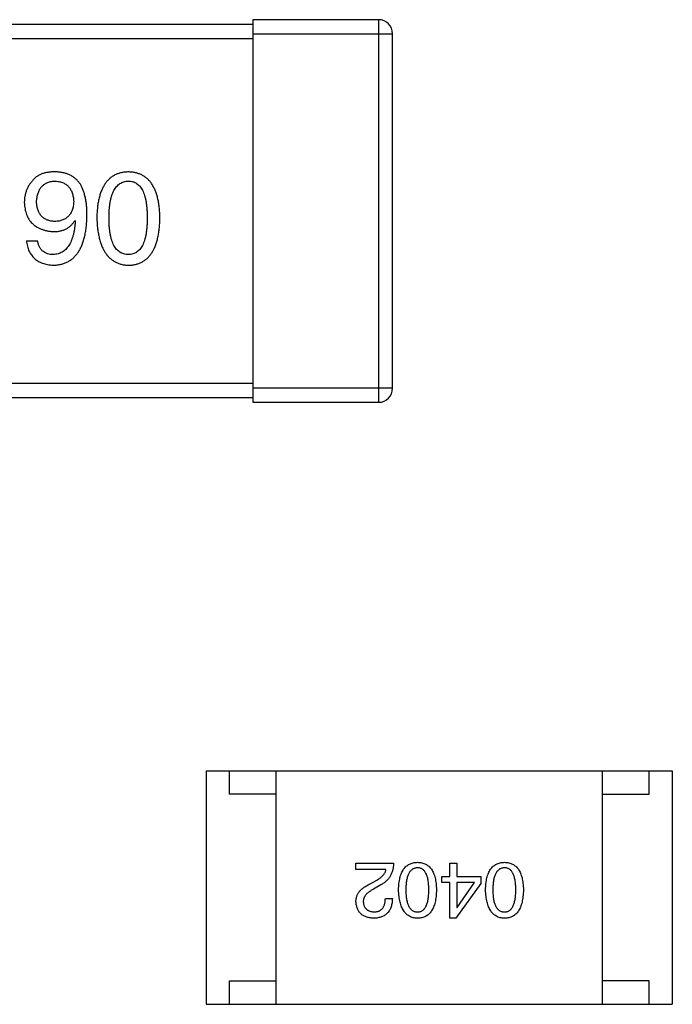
# Model space of a CAD drawing. Header units: inches. Extents: x -100 to 126, y -58 to 58.
# Tile 109 of 118: x 100.4 to 101.8, y 25.51 to 27.62. Entities that reach past the tile are written whole.
import ezdxf

# ---------------------------------------------------------------- set-up
doc = ezdxf.new("R2010")
doc.units = ezdxf.units.IN
doc.header["$LTSCALE"] = 1.21
doc.header["$MEASUREMENT"] = 0
doc.layers.get('0').update_dxf_attribs({"linetype": 'CONTINUOUS'})

msp = doc.modelspace()

# ---------------------------------------------------------------- linework, layer by layer
at = {"color": 7, "linetype": 'Continuous'}
for p, q in [((100.8986, 27.6207), (100.8986, 26.8007)), ((101.1686, 27.6207), (100.8986, 27.6207)), ((101.1686, 27.6207), (101.1686, 26.8007)), ((100.8986, 27.6107), (99.8986, 27.6107)), ((99.8986, 27.5807), (100.8986, 27.5807)), ((100.8986, 27.5907), (101.1986, 27.5907)), ((101.1986, 26.8307), (101.1986, 27.5907)), ((100.5169, 27.1906), (100.518, 27.1895)), ((100.4131, 27.1469), (100.4371, 27.1469)), ((100.8986, 26.8407), (99.8986, 26.8407)), ((101.1986, 26.8307), (100.8986, 26.8307)), ((99.8986, 26.8107), (100.8986, 26.8107)), ((100.8986, 26.8007), (101.1686, 26.8007)), ((100.7986, 26.0107), (100.7986, 25.5107)), ((100.7986, 26.0107), (101.7986, 26.0107)), ((100.8486, 25.9607), (100.8486, 26.0107)), ((100.9486, 25.5107), (100.9486, 26.0107)), ((101.6486, 25.5107), (101.6486, 26.0107)), ((101.7486, 25.9607), (101.7486, 26.0107)), ((101.7986, 26.0107), (101.7986, 25.5107)), ((100.9486, 25.9607), (100.8486, 25.9607)), ((101.6486, 25.9607), (101.7486, 25.9607)), ((101.1201, 25.7992), (101.1201, 25.813)), ((101.1201, 25.813), (101.2008, 25.813)), ((101.3217, 25.7842), (101.3217, 25.813)), ((101.3217, 25.813), (101.3361, 25.813)), ((101.3361, 25.813), (101.3361, 25.7842)), ((101.1844, 25.7992), (101.1201, 25.7992)), ((101.1522, 25.7697), (101.1647, 25.777)), ((101.1732, 25.7665), (101.1575, 25.7573)), ((101.304, 25.7717), (101.304, 25.7842)), ((101.304, 25.7842), (101.3217, 25.7842)), ((101.3217, 25.7717), (101.304, 25.7717)), ((101.3217, 25.695), (101.3217, 25.7717)), ((101.3879, 25.7697), (101.3342, 25.695)), ((101.3361, 25.7842), (101.3879, 25.7842)), ((101.3361, 25.7717), (101.3361, 25.7179)), ((101.3742, 25.7717), (101.3361, 25.7717)), ((101.3368, 25.7179), (101.3742, 25.7717)), ((101.3879, 25.7842), (101.3879, 25.7697)), ((101.1831, 25.7376), (101.1981, 25.7376)), ((101.3361, 25.7179), (101.3368, 25.7179)), ((101.3342, 25.695), (101.3217, 25.695)), ((100.8486, 25.5107), (100.8486, 25.5607)), ((100.8486, 25.5607), (100.9486, 25.5607)), ((101.7486, 25.5607), (101.6486, 25.5607)), ((101.7486, 25.5107), (101.7486, 25.5607)), ((100.7986, 25.5107), (101.7986, 25.5107))]:
    msp.add_line(p, q, dxfattribs=at)
for centre, start, end in [((101.1686, 27.5907), 359.9999, 89.9999), ((101.1686, 26.8307), 269.9999, 359.9999)]:
    msp.add_arc(centre, 0.03, start, end, dxfattribs=at)
for points, knots in [([(100.4775, 27.2944), (100.4747, 27.2945), (100.4693, 27.2946), (100.4615, 27.2939), (100.4544, 27.2928), (100.4479, 27.291), (100.442, 27.2887), (100.4368, 27.2857), (100.4321, 27.2823), (100.4296, 27.2794), (100.4284, 27.278)], [0, 0, 0, 0, 0.156782, 0.301945, 0.436395, 0.561474, 0.678489, 0.78853, 0.894967, 1, 1, 1, 1]), ([(100.5289, 27.2682), (100.5274, 27.2702), (100.5245, 27.2742), (100.5193, 27.2793), (100.5136, 27.2838), (100.5074, 27.2875), (100.5006, 27.2904), (100.4934, 27.2925), (100.4856, 27.294), (100.4803, 27.2943), (100.4775, 27.2944)], [0, 0, 0, 0, 0.125033, 0.246266, 0.36603, 0.485265, 0.606781, 0.732144, 0.862551, 1, 1, 1, 1]), ([(100.6319, 27.2944), (100.6292, 27.2943), (100.6241, 27.2941), (100.6166, 27.2928), (100.6096, 27.2908), (100.603, 27.288), (100.597, 27.2845), (100.5915, 27.2802), (100.5865, 27.2751), (100.582, 27.2693), (100.578, 27.2627), (100.5745, 27.2554), (100.5715, 27.2473), (100.569, 27.2385), (100.567, 27.229), (100.5656, 27.2187), (100.5645, 27.2076), (100.5643, 27.2), (100.5641, 27.1961)], [0, 0, 0, 0, 0.059134, 0.115603, 0.169236, 0.221572, 0.273254, 0.32474, 0.377319, 0.431815, 0.488555, 0.548609, 0.612242, 0.680182, 0.75251, 0.829782, 0.91231, 1, 1, 1, 1]), ([(100.6996, 27.1961), (100.6995, 27.2), (100.6992, 27.2076), (100.6982, 27.2187), (100.6968, 27.229), (100.6947, 27.2385), (100.6923, 27.2473), (100.6893, 27.2554), (100.6858, 27.2627), (100.6818, 27.2693), (100.6773, 27.2751), (100.6723, 27.2802), (100.6668, 27.2845), (100.6608, 27.288), (100.6542, 27.2908), (100.6472, 27.2928), (100.6397, 27.2941), (100.6345, 27.2943), (100.6319, 27.2944)], [0, 0, 0, 0, 0.087693, 0.170223, 0.247496, 0.319826, 0.387768, 0.451403, 0.511459, 0.568358, 0.622671, 0.675251, 0.726739, 0.778422, 0.830759, 0.884394, 0.940865, 1, 1, 1, 1]), ([(100.4284, 27.278), (100.4268, 27.2763), (100.4237, 27.2729), (100.4197, 27.2673), (100.4163, 27.2615), (100.4135, 27.2554), (100.4113, 27.2491), (100.4098, 27.2426), (100.4089, 27.2358), (100.4088, 27.2312), (100.4087, 27.2289)], [0, 0, 0, 0, 0.129393, 0.255335, 0.378531, 0.500878, 0.622934, 0.746191, 0.87096, 1, 1, 1, 1]), ([(100.4349, 27.2299), (100.435, 27.2317), (100.4353, 27.235), (100.436, 27.2399), (100.4369, 27.2444), (100.4381, 27.2487), (100.4395, 27.2526), (100.4413, 27.2562), (100.4432, 27.2595), (100.4455, 27.2625), (100.4481, 27.2651), (100.4509, 27.2675), (100.4539, 27.2695), (100.4573, 27.2712), (100.4609, 27.2726), (100.4647, 27.2737), (100.4689, 27.2744), (100.4717, 27.2746), (100.4732, 27.2748)], [0, 0, 0, 0, 0.078863, 0.153308, 0.223539, 0.289857, 0.35341, 0.413572, 0.471721, 0.528235, 0.584279, 0.638781, 0.69466, 0.751251, 0.809198, 0.869697, 0.933318, 1, 1, 1, 1]), ([(100.4732, 27.2748), (100.4748, 27.2747), (100.4779, 27.2746), (100.4824, 27.2739), (100.4866, 27.273), (100.4905, 27.2717), (100.4942, 27.2701), (100.4975, 27.2681), (100.5006, 27.2659), (100.5033, 27.2633), (100.5058, 27.2604), (100.5079, 27.2571), (100.5098, 27.2536), (100.5114, 27.2497), (100.5126, 27.2455), (100.5136, 27.241), (100.5144, 27.2361), (100.5146, 27.2328), (100.5147, 27.231)], [0, 0, 0, 0, 0.070403, 0.137196, 0.200053, 0.260887, 0.31876, 0.37535, 0.430743, 0.485927, 0.541678, 0.598832, 0.657726, 0.719441, 0.783504, 0.851852, 0.923533, 1, 1, 1, 1]), ([(100.5431, 27.2004), (100.5431, 27.204), (100.543, 27.2109), (100.5423, 27.2209), (100.5413, 27.2303), (100.5397, 27.2391), (100.5377, 27.2473), (100.5353, 27.2549), (100.5324, 27.2618), (100.5301, 27.2661), (100.5289, 27.2682)], [0, 0, 0, 0, 0.151498, 0.29521, 0.430242, 0.557137, 0.677306, 0.790845, 0.898111, 1, 1, 1, 1]), ([(100.5904, 27.1961), (100.5904, 27.1992), (100.5904, 27.2053), (100.5909, 27.2141), (100.5917, 27.2223), (100.5929, 27.2299), (100.5943, 27.237), (100.5961, 27.2434), (100.5981, 27.2492), (100.6006, 27.2545), (100.6034, 27.2591), (100.6065, 27.2632), (100.6099, 27.2667), (100.6136, 27.2695), (100.6177, 27.2718), (100.6222, 27.2734), (100.6269, 27.2744), (100.6302, 27.2747), (100.6319, 27.2748)], [0, 0, 0, 0, 0.094834, 0.184067, 0.267029, 0.344713, 0.417334, 0.484367, 0.546941, 0.604717, 0.65953, 0.710539, 0.759381, 0.806382, 0.853027, 0.900623, 0.949121, 1, 1, 1, 1]), ([(100.6319, 27.2748), (100.6335, 27.2747), (100.6367, 27.2746), (100.6414, 27.2737), (100.6457, 27.2721), (100.6497, 27.2699), (100.6533, 27.2671), (100.6567, 27.2637), (100.6597, 27.2597), (100.6623, 27.255), (100.6647, 27.2498), (100.6668, 27.2439), (100.6684, 27.2374), (100.6699, 27.2303), (100.671, 27.2226), (100.6717, 27.2143), (100.6722, 27.2054), (100.6723, 27.1992), (100.6723, 27.1961)], [0, 0, 0, 0, 0.049766, 0.097012, 0.143225, 0.188786, 0.235079, 0.282962, 0.333687, 0.387747, 0.445963, 0.508657, 0.576545, 0.649868, 0.72822, 0.812712, 0.903543, 1, 1, 1, 1]), ([(100.4087, 27.2289), (100.4088, 27.2265), (100.4091, 27.2219), (100.4101, 27.2153), (100.4115, 27.2091), (100.4133, 27.2033), (100.4156, 27.1979), (100.4184, 27.1929), (100.4216, 27.1884), (100.4253, 27.1843), (100.4295, 27.1806), (100.434, 27.1772), (100.4391, 27.1744), (100.4446, 27.172), (100.4506, 27.17), (100.457, 27.1684), (100.4638, 27.1672), (100.4686, 27.1668), (100.471, 27.1666)], [0, 0, 0, 0, 0.071527, 0.139094, 0.20346, 0.264939, 0.323904, 0.381383, 0.437591, 0.493343, 0.549401, 0.606085, 0.664838, 0.725424, 0.788712, 0.855452, 0.925772, 1, 1, 1, 1]), ([(100.4743, 27.1884), (100.4728, 27.1885), (100.4698, 27.1886), (100.4656, 27.1892), (100.4616, 27.1901), (100.4579, 27.1913), (100.4545, 27.1929), (100.4513, 27.1947), (100.4484, 27.1969), (100.4458, 27.1993), (100.4435, 27.2021), (100.4414, 27.2051), (100.4396, 27.2085), (100.4381, 27.2122), (100.4369, 27.2162), (100.4359, 27.2205), (100.4353, 27.2251), (100.435, 27.2283), (100.4349, 27.2299)], [0, 0, 0, 0, 0.069884, 0.136529, 0.199638, 0.259844, 0.317774, 0.374356, 0.430026, 0.485148, 0.5409, 0.597889, 0.657472, 0.718614, 0.783613, 0.85129, 0.923712, 1, 1, 1, 1]), ([(100.5147, 27.231), (100.5146, 27.2294), (100.5144, 27.2261), (100.5137, 27.2214), (100.5127, 27.2169), (100.5114, 27.2128), (100.5099, 27.209), (100.5081, 27.2056), (100.506, 27.2024), (100.5035, 27.1996), (100.5009, 27.1971), (100.4979, 27.1949), (100.4947, 27.1929), (100.4911, 27.1914), (100.4873, 27.1902), (100.4832, 27.1892), (100.4788, 27.1886), (100.4758, 27.1885), (100.4743, 27.1884)], [0, 0, 0, 0, 0.076072, 0.148369, 0.216753, 0.281358, 0.342792, 0.401604, 0.458929, 0.514444, 0.569818, 0.625343, 0.681554, 0.739608, 0.800134, 0.863477, 0.929547, 1, 1, 1, 1]), ([(100.471, 27.0944), (100.4738, 27.0946), (100.4793, 27.0949), (100.4873, 27.0964), (100.4948, 27.0987), (100.5018, 27.1017), (100.5082, 27.1056), (100.5141, 27.1103), (100.5194, 27.1158), (100.5242, 27.1221), (100.5284, 27.1291), (100.5321, 27.137), (100.5353, 27.1456), (100.5379, 27.1551), (100.5401, 27.1653), (100.5416, 27.1763), (100.5427, 27.1881), (100.543, 27.1962), (100.5431, 27.2004)], [0, 0, 0, 0, 0.058957, 0.115262, 0.16907, 0.221312, 0.273147, 0.324961, 0.377649, 0.432026, 0.488925, 0.549039, 0.612912, 0.680653, 0.753056, 0.830314, 0.912483, 1, 1, 1, 1]), ([(100.471, 27.1666), (100.4736, 27.1666), (100.4787, 27.1667), (100.4861, 27.1679), (100.4927, 27.1698), (100.4989, 27.1724), (100.5044, 27.1758), (100.5093, 27.18), (100.5135, 27.1849), (100.5157, 27.1887), (100.5169, 27.1906)], [0, 0, 0, 0, 0.144617, 0.279572, 0.40596, 0.526097, 0.64389, 0.760003, 0.877724, 1, 1, 1, 1]), ([(100.518, 27.1895), (100.5178, 27.1867), (100.5174, 27.1812), (100.5164, 27.1732), (100.5151, 27.1658), (100.5135, 27.1589), (100.5116, 27.1525), (100.5094, 27.1467), (100.507, 27.1413), (100.5042, 27.1365), (100.501, 27.1323), (100.4977, 27.1285), (100.494, 27.1253), (100.4899, 27.1227), (100.4857, 27.1204), (100.481, 27.1189), (100.4761, 27.1178), (100.4727, 27.1175), (100.471, 27.1174)], [0, 0, 0, 0, 0.089218, 0.173709, 0.252753, 0.326963, 0.397099, 0.462534, 0.524018, 0.582178, 0.637235, 0.689955, 0.741228, 0.791618, 0.841661, 0.892925, 0.945259, 1, 1, 1, 1]), ([(100.5641, 27.1961), (100.5643, 27.192), (100.5647, 27.1842), (100.5658, 27.1729), (100.5674, 27.1624), (100.5694, 27.1526), (100.572, 27.1436), (100.575, 27.1353), (100.5785, 27.1277), (100.5825, 27.121), (100.587, 27.1149), (100.592, 27.1097), (100.5975, 27.1052), (100.6034, 27.1014), (100.6099, 27.0985), (100.6168, 27.0963), (100.6242, 27.0949), (100.6293, 27.0946), (100.6319, 27.0944)], [0, 0, 0, 0, 0.088475, 0.171606, 0.249595, 0.322626, 0.391327, 0.455765, 0.516374, 0.573675, 0.628522, 0.681161, 0.732559, 0.783563, 0.83504, 0.887639, 0.942585, 1, 1, 1, 1]), ([(100.6319, 27.1174), (100.6302, 27.1174), (100.6269, 27.1176), (100.6222, 27.1185), (100.6177, 27.12), (100.6136, 27.1222), (100.6099, 27.125), (100.6064, 27.1284), (100.6034, 27.1325), (100.6006, 27.1371), (100.5982, 27.1424), (100.5961, 27.1482), (100.5943, 27.1547), (100.5928, 27.1618), (100.5917, 27.1695), (100.5909, 27.1778), (100.5904, 27.1867), (100.5904, 27.1929), (100.5904, 27.1961)], [0, 0, 0, 0, 0.050604, 0.098688, 0.145699, 0.191791, 0.238625, 0.286717, 0.337546, 0.391814, 0.449755, 0.512106, 0.579685, 0.652048, 0.730262, 0.814146, 0.904281, 1, 1, 1, 1]), ([(100.6319, 27.0944), (100.6345, 27.0945), (100.6397, 27.0948), (100.6472, 27.0961), (100.6542, 27.0982), (100.6608, 27.101), (100.6668, 27.1047), (100.6723, 27.1092), (100.6773, 27.1144), (100.6818, 27.1204), (100.6858, 27.1272), (100.6893, 27.1348), (100.6923, 27.1431), (100.6947, 27.1522), (100.6968, 27.1621), (100.6982, 27.1727), (100.6992, 27.1841), (100.6995, 27.192), (100.6996, 27.1961)], [0, 0, 0, 0, 0.057911, 0.113262, 0.165956, 0.217443, 0.268511, 0.319665, 0.372, 0.426129, 0.483365, 0.543779, 0.607756, 0.676562, 0.749704, 0.827713, 0.911177, 1, 1, 1, 1]), ([(100.6723, 27.1961), (100.6723, 27.1929), (100.6722, 27.1867), (100.6717, 27.1778), (100.671, 27.1695), (100.6699, 27.1618), (100.6684, 27.1547), (100.6668, 27.1482), (100.6647, 27.1424), (100.6623, 27.1371), (100.6597, 27.1325), (100.6567, 27.1284), (100.6533, 27.125), (100.6497, 27.1222), (100.6457, 27.12), (100.6414, 27.1185), (100.6367, 27.1176), (100.6335, 27.1174), (100.6319, 27.1174)], [0, 0, 0, 0, 0.096452, 0.187278, 0.271765, 0.350519, 0.423437, 0.491321, 0.554011, 0.612224, 0.666281, 0.717003, 0.764884, 0.811423, 0.856783, 0.902993, 0.950236, 1, 1, 1, 1]), ([(100.4131, 27.1469), (100.4133, 27.1449), (100.4138, 27.141), (100.4151, 27.1354), (100.4166, 27.1301), (100.4186, 27.1252), (100.421, 27.1206), (100.4237, 27.1164), (100.4268, 27.1126), (100.4302, 27.1091), (100.4341, 27.106), (100.4382, 27.1032), (100.4428, 27.1008), (100.4477, 27.0988), (100.453, 27.0972), (100.4587, 27.0959), (100.4647, 27.095), (100.4689, 27.0946), (100.471, 27.0944)], [0, 0, 0, 0, 0.06947, 0.136096, 0.199592, 0.260665, 0.319672, 0.377156, 0.433415, 0.489984, 0.546535, 0.604276, 0.663499, 0.725182, 0.788953, 0.855683, 0.926216, 1, 1, 1, 1]), ([(100.471, 27.1174), (100.4687, 27.1174), (100.4644, 27.1176), (100.4583, 27.119), (100.4529, 27.1213), (100.4482, 27.1246), (100.4442, 27.1289), (100.441, 27.134), (100.4386, 27.1401), (100.4376, 27.1446), (100.4371, 27.1469)], [0, 0, 0, 0, 0.136586, 0.261496, 0.378089, 0.490612, 0.605522, 0.725767, 0.8561, 1, 1, 1, 1]), ([(101.2008, 25.813), (101.2007, 25.8117), (101.2006, 25.8091), (101.2002, 25.8053), (101.1996, 25.8016), (101.1988, 25.7981), (101.1979, 25.7947), (101.1966, 25.7914), (101.1952, 25.7883), (101.1936, 25.7853), (101.1918, 25.7824), (101.1897, 25.7797), (101.1875, 25.7772), (101.185, 25.7747), (101.1824, 25.7724), (101.1795, 25.7703), (101.1765, 25.7683), (101.1743, 25.7671), (101.1732, 25.7665)], [0, 0, 0, 0, 0.069512, 0.136307, 0.201431, 0.265186, 0.327322, 0.388242, 0.448098, 0.507757, 0.566952, 0.626243, 0.686026, 0.745963, 0.807549, 0.869906, 0.934172, 1, 1, 1, 1]), ([(101.2114, 25.756), (101.2115, 25.7583), (101.2116, 25.7629), (101.2123, 25.7695), (101.2131, 25.7757), (101.2144, 25.7814), (101.2158, 25.7867), (101.2176, 25.7916), (101.2197, 25.796), (101.2221, 25.7999), (101.2248, 25.8034), (101.2278, 25.8064), (101.2311, 25.809), (101.2347, 25.8111), (101.2387, 25.8128), (101.2429, 25.814), (101.2474, 25.8148), (101.2505, 25.8149), (101.2521, 25.815)], [0, 0, 0, 0, 0.08769, 0.170218, 0.24749, 0.319818, 0.387758, 0.451391, 0.511445, 0.568185, 0.622681, 0.67526, 0.726746, 0.778428, 0.830764, 0.884397, 0.940866, 1, 1, 1, 1]), ([(101.2521, 25.815), (101.2536, 25.8149), (101.2568, 25.8148), (101.2613, 25.814), (101.2655, 25.8128), (101.2694, 25.8111), (101.273, 25.809), (101.2763, 25.8064), (101.2793, 25.8034), (101.282, 25.7999), (101.2844, 25.796), (101.2865, 25.7916), (101.2883, 25.7867), (101.2898, 25.7814), (101.291, 25.7757), (101.2919, 25.7695), (101.2925, 25.7629), (101.2926, 25.7583), (101.2927, 25.756)], [0, 0, 0, 0, 0.059135, 0.115606, 0.169241, 0.221578, 0.273261, 0.324749, 0.377329, 0.431642, 0.488541, 0.548597, 0.612232, 0.680174, 0.752504, 0.829777, 0.912307, 1, 1, 1, 1]), ([(101.3979, 25.756), (101.398, 25.7583), (101.3982, 25.7629), (101.3988, 25.7695), (101.3997, 25.7757), (101.4009, 25.7814), (101.4024, 25.7867), (101.4042, 25.7916), (101.4062, 25.796), (101.4086, 25.7999), (101.4113, 25.8034), (101.4143, 25.8064), (101.4176, 25.809), (101.4213, 25.8111), (101.4252, 25.8128), (101.4294, 25.814), (101.4339, 25.8148), (101.437, 25.8149), (101.4386, 25.815)], [0, 0, 0, 0, 0.08769, 0.170218, 0.24749, 0.319818, 0.387758, 0.451391, 0.511445, 0.568185, 0.622681, 0.67526, 0.726746, 0.778428, 0.830764, 0.884397, 0.940866, 1, 1, 1, 1]), ([(101.4386, 25.815), (101.4402, 25.8149), (101.4433, 25.8148), (101.4478, 25.814), (101.452, 25.8128), (101.4559, 25.8111), (101.4595, 25.809), (101.4628, 25.8064), (101.4658, 25.8034), (101.4685, 25.7999), (101.4709, 25.796), (101.473, 25.7916), (101.4748, 25.7867), (101.4763, 25.7814), (101.4775, 25.7757), (101.4784, 25.7695), (101.479, 25.7629), (101.4792, 25.7583), (101.4792, 25.756)], [0, 0, 0, 0, 0.059135, 0.115606, 0.169241, 0.221578, 0.273261, 0.324749, 0.377329, 0.431642, 0.488541, 0.548597, 0.612232, 0.680174, 0.752504, 0.829777, 0.912307, 1, 1, 1, 1]), ([(101.1647, 25.777), (101.1661, 25.7778), (101.1688, 25.7793), (101.1725, 25.7819), (101.1757, 25.7846), (101.1785, 25.7873), (101.1807, 25.7902), (101.1824, 25.7931), (101.1837, 25.7961), (101.1842, 25.7982), (101.1844, 25.7992)], [0, 0, 0, 0, 0.158292, 0.304606, 0.440272, 0.565336, 0.681745, 0.791834, 0.896966, 1, 1, 1, 1]), ([(101.2521, 25.8032), (101.2511, 25.8031), (101.2491, 25.803), (101.2462, 25.8024), (101.2436, 25.8014), (101.2411, 25.8), (101.2388, 25.7983), (101.2368, 25.7962), (101.2349, 25.7938), (101.2333, 25.791), (101.2318, 25.7879), (101.2306, 25.7844), (101.2295, 25.7805), (101.2286, 25.7763), (101.228, 25.7717), (101.2275, 25.7668), (101.2272, 25.7615), (101.2272, 25.7578), (101.2271, 25.756)], [0, 0, 0, 0, 0.050879, 0.099377, 0.146973, 0.193618, 0.240619, 0.289461, 0.34047, 0.395283, 0.453059, 0.515633, 0.582666, 0.655287, 0.732971, 0.815933, 0.905166, 1, 1, 1, 1]), ([(101.2763, 25.756), (101.2763, 25.7579), (101.2763, 25.7616), (101.276, 25.7669), (101.2755, 25.7719), (101.2749, 25.7765), (101.274, 25.7808), (101.273, 25.7847), (101.2718, 25.7882), (101.2703, 25.7913), (101.2687, 25.7941), (101.2669, 25.7966), (101.2649, 25.7986), (101.2627, 25.8003), (101.2603, 25.8016), (101.2577, 25.8025), (101.255, 25.8031), (101.253, 25.8031), (101.2521, 25.8032)], [0, 0, 0, 0, 0.096457, 0.187288, 0.27178, 0.350132, 0.423455, 0.491343, 0.554037, 0.612253, 0.666313, 0.717038, 0.764921, 0.811214, 0.856775, 0.902988, 0.950234, 1, 1, 1, 1]), ([(101.4386, 25.8032), (101.4376, 25.8031), (101.4356, 25.803), (101.4327, 25.8024), (101.4301, 25.8014), (101.4276, 25.8), (101.4254, 25.7983), (101.4233, 25.7962), (101.4215, 25.7938), (101.4198, 25.791), (101.4183, 25.7879), (101.4171, 25.7844), (101.416, 25.7805), (101.4152, 25.7763), (101.4145, 25.7717), (101.414, 25.7668), (101.4137, 25.7615), (101.4137, 25.7578), (101.4137, 25.756)], [0, 0, 0, 0, 0.050879, 0.099377, 0.146973, 0.193618, 0.240619, 0.289461, 0.34047, 0.395283, 0.453059, 0.515633, 0.582666, 0.655287, 0.732971, 0.815933, 0.905166, 1, 1, 1, 1]), ([(101.4628, 25.756), (101.4628, 25.7579), (101.4628, 25.7616), (101.4625, 25.7669), (101.462, 25.7719), (101.4614, 25.7765), (101.4605, 25.7808), (101.4595, 25.7847), (101.4583, 25.7882), (101.4569, 25.7913), (101.4553, 25.7941), (101.4535, 25.7966), (101.4514, 25.7986), (101.4492, 25.8003), (101.4469, 25.8016), (101.4443, 25.8025), (101.4415, 25.8031), (101.4396, 25.8031), (101.4386, 25.8032)], [0, 0, 0, 0, 0.096457, 0.187288, 0.27178, 0.350132, 0.423455, 0.491343, 0.554037, 0.612253, 0.666313, 0.717038, 0.764921, 0.811214, 0.856775, 0.902988, 0.950234, 1, 1, 1, 1]), ([(101.1201, 25.7304), (101.1201, 25.7314), (101.12, 25.7334), (101.1203, 25.7363), (101.1208, 25.7392), (101.1216, 25.742), (101.1227, 25.7447), (101.124, 25.7473), (101.1256, 25.7499), (101.1275, 25.7524), (101.1296, 25.7548), (101.132, 25.7572), (101.1348, 25.7595), (101.1377, 25.7617), (101.141, 25.7638), (101.1445, 25.7659), (101.1482, 25.7679), (101.1509, 25.7691), (101.1522, 25.7697)], [0, 0, 0, 0, 0.055083, 0.109453, 0.162685, 0.21614, 0.26961, 0.324284, 0.380202, 0.437433, 0.497084, 0.559152, 0.624288, 0.692446, 0.763862, 0.838743, 0.917269, 1, 1, 1, 1]), ([(101.1575, 25.7573), (101.1566, 25.7568), (101.1547, 25.7558), (101.1522, 25.7543), (101.1498, 25.7527), (101.1475, 25.7512), (101.1455, 25.7496), (101.1437, 25.7479), (101.142, 25.7463), (101.1406, 25.7445), (101.1393, 25.7428), (101.1383, 25.741), (101.1374, 25.7392), (101.1367, 25.7374), (101.1362, 25.7355), (101.1359, 25.7336), (101.1357, 25.7317), (101.1358, 25.7304), (101.1358, 25.7297)], [0, 0, 0, 0, 0.084365, 0.165386, 0.24176, 0.314729, 0.38433, 0.449952, 0.513164, 0.5734, 0.630824, 0.68644, 0.740136, 0.792605, 0.844515, 0.896112, 0.947763, 1, 1, 1, 1]), ([(101.2521, 25.695), (101.2505, 25.6951), (101.2474, 25.6953), (101.243, 25.6961), (101.2388, 25.6974), (101.235, 25.6992), (101.2314, 25.7014), (101.2281, 25.7041), (101.2251, 25.7073), (101.2224, 25.7109), (101.22, 25.715), (101.2179, 25.7195), (101.2161, 25.7245), (101.2146, 25.7299), (101.2134, 25.7358), (101.2124, 25.7421), (101.2117, 25.7489), (101.2115, 25.7536), (101.2114, 25.756)], [0, 0, 0, 0, 0.057415, 0.112361, 0.16496, 0.216437, 0.267441, 0.318839, 0.371478, 0.426325, 0.483626, 0.544235, 0.608673, 0.677374, 0.750405, 0.828394, 0.911525, 1, 1, 1, 1]), ([(101.2271, 25.756), (101.2272, 25.7541), (101.2272, 25.7504), (101.2275, 25.745), (101.228, 25.74), (101.2286, 25.7354), (101.2295, 25.7312), (101.2306, 25.7273), (101.2318, 25.7238), (101.2333, 25.7206), (101.235, 25.7178), (101.2368, 25.7154), (101.2389, 25.7133), (101.2411, 25.7116), (101.2436, 25.7103), (101.2462, 25.7094), (101.2491, 25.7089), (101.2511, 25.7088), (101.2521, 25.7088)], [0, 0, 0, 0, 0.095719, 0.185854, 0.269738, 0.347952, 0.420315, 0.487894, 0.550245, 0.608186, 0.662454, 0.713283, 0.761375, 0.808209, 0.854301, 0.901312, 0.949396, 1, 1, 1, 1]), ([(101.2521, 25.7088), (101.253, 25.7088), (101.255, 25.7089), (101.2577, 25.7094), (101.2603, 25.7103), (101.2627, 25.7116), (101.2649, 25.7133), (101.2669, 25.7154), (101.2687, 25.7178), (101.2703, 25.7206), (101.2718, 25.7238), (101.273, 25.7273), (101.274, 25.7312), (101.2749, 25.7354), (101.2755, 25.74), (101.276, 25.745), (101.2763, 25.7504), (101.2763, 25.7541), (101.2763, 25.756)], [0, 0, 0, 0, 0.049764, 0.097007, 0.143217, 0.188577, 0.235116, 0.282997, 0.333719, 0.387776, 0.445989, 0.508679, 0.576563, 0.649481, 0.728235, 0.812722, 0.903548, 1, 1, 1, 1]), ([(101.2927, 25.756), (101.2926, 25.7535), (101.2925, 25.7488), (101.2919, 25.742), (101.291, 25.7356), (101.2898, 25.7296), (101.2883, 25.7242), (101.2865, 25.7192), (101.2844, 25.7146), (101.282, 25.7106), (101.2793, 25.707), (101.2763, 25.7038), (101.273, 25.7012), (101.2694, 25.6989), (101.2655, 25.6973), (101.2613, 25.696), (101.2568, 25.6952), (101.2536, 25.6951), (101.2521, 25.695)], [0, 0, 0, 0, 0.088823, 0.172287, 0.250296, 0.323438, 0.392244, 0.456221, 0.516635, 0.573871, 0.628, 0.680335, 0.731489, 0.782557, 0.834044, 0.886738, 0.942089, 1, 1, 1, 1]), ([(101.4386, 25.695), (101.437, 25.6951), (101.4339, 25.6953), (101.4295, 25.6961), (101.4254, 25.6974), (101.4215, 25.6992), (101.4179, 25.7014), (101.4146, 25.7041), (101.4117, 25.7073), (101.409, 25.7109), (101.4066, 25.715), (101.4044, 25.7195), (101.4026, 25.7245), (101.4011, 25.7299), (101.3999, 25.7358), (101.3989, 25.7421), (101.3982, 25.7489), (101.398, 25.7536), (101.3979, 25.756)], [0, 0, 0, 0, 0.057415, 0.112361, 0.16496, 0.216437, 0.267441, 0.318839, 0.371478, 0.426325, 0.483626, 0.544235, 0.608673, 0.677374, 0.750405, 0.828394, 0.911525, 1, 1, 1, 1]), ([(101.4137, 25.756), (101.4137, 25.7541), (101.4137, 25.7504), (101.414, 25.745), (101.4145, 25.74), (101.4152, 25.7354), (101.416, 25.7312), (101.4171, 25.7273), (101.4183, 25.7238), (101.4198, 25.7206), (101.4215, 25.7178), (101.4233, 25.7154), (101.4254, 25.7133), (101.4276, 25.7116), (101.4301, 25.7103), (101.4328, 25.7094), (101.4356, 25.7089), (101.4376, 25.7088), (101.4386, 25.7088)], [0, 0, 0, 0, 0.095719, 0.185854, 0.269738, 0.347952, 0.420315, 0.487894, 0.550245, 0.608186, 0.662454, 0.713283, 0.761375, 0.808209, 0.854301, 0.901312, 0.949396, 1, 1, 1, 1]), ([(101.4386, 25.7088), (101.4396, 25.7088), (101.4415, 25.7089), (101.4443, 25.7094), (101.4469, 25.7103), (101.4493, 25.7116), (101.4514, 25.7133), (101.4535, 25.7154), (101.4553, 25.7178), (101.4569, 25.7206), (101.4583, 25.7238), (101.4595, 25.7273), (101.4605, 25.7312), (101.4614, 25.7354), (101.462, 25.74), (101.4625, 25.745), (101.4628, 25.7504), (101.4628, 25.7541), (101.4628, 25.756)], [0, 0, 0, 0, 0.049764, 0.097007, 0.143217, 0.188577, 0.235116, 0.282997, 0.333719, 0.387776, 0.445989, 0.508679, 0.576563, 0.649481, 0.728235, 0.812722, 0.903548, 1, 1, 1, 1]), ([(101.4792, 25.756), (101.4792, 25.7535), (101.479, 25.7488), (101.4784, 25.742), (101.4775, 25.7356), (101.4763, 25.7296), (101.4748, 25.7242), (101.473, 25.7192), (101.4709, 25.7146), (101.4685, 25.7106), (101.4658, 25.707), (101.4628, 25.7038), (101.4595, 25.7012), (101.4559, 25.6989), (101.452, 25.6973), (101.4478, 25.696), (101.4433, 25.6952), (101.4402, 25.6951), (101.4386, 25.695)], [0, 0, 0, 0, 0.088823, 0.172287, 0.250296, 0.323438, 0.392244, 0.456221, 0.516635, 0.573871, 0.628, 0.680335, 0.731489, 0.782557, 0.834044, 0.886738, 0.942089, 1, 1, 1, 1]), ([(101.1575, 25.695), (101.1561, 25.6951), (101.1533, 25.6953), (101.1492, 25.6959), (101.1454, 25.6968), (101.1419, 25.6978), (101.1386, 25.6992), (101.1356, 25.7008), (101.1329, 25.7027), (101.1304, 25.7048), (101.1282, 25.7071), (101.1262, 25.7097), (101.1245, 25.7126), (101.1231, 25.7157), (101.122, 25.719), (101.1211, 25.7226), (101.1204, 25.7264), (101.1202, 25.729), (101.1201, 25.7304)], [0, 0, 0, 0, 0.074847, 0.14558, 0.212628, 0.276599, 0.337792, 0.396608, 0.453638, 0.509854, 0.565589, 0.621545, 0.678777, 0.737222, 0.798388, 0.862259, 0.929312, 1, 1, 1, 1]), ([(101.1358, 25.7297), (101.1359, 25.7289), (101.1361, 25.7273), (101.1365, 25.725), (101.1371, 25.7228), (101.1378, 25.7208), (101.1387, 25.719), (101.1397, 25.7172), (101.141, 25.7157), (101.1424, 25.7143), (101.144, 25.7131), (101.1457, 25.712), (101.1476, 25.7111), (101.1496, 25.7103), (101.1519, 25.7097), (101.1542, 25.7092), (101.1568, 25.7089), (101.1586, 25.7088), (101.1595, 25.7088)], [0, 0, 0, 0, 0.069456, 0.136175, 0.198596, 0.258993, 0.316838, 0.37342, 0.428889, 0.48454, 0.540119, 0.597644, 0.65702, 0.718534, 0.783117, 0.851564, 0.923888, 1, 1, 1, 1]), ([(101.1981, 25.7376), (101.1981, 25.7359), (101.198, 25.7327), (101.1974, 25.728), (101.1966, 25.7236), (101.1954, 25.7195), (101.194, 25.7157), (101.1922, 25.7122), (101.1901, 25.7091), (101.1877, 25.7063), (101.185, 25.7037), (101.182, 25.7015), (101.1786, 25.6996), (101.175, 25.6981), (101.171, 25.6968), (101.1668, 25.6959), (101.1622, 25.6952), (101.1591, 25.6951), (101.1575, 25.695)], [0, 0, 0, 0, 0.074935, 0.145873, 0.212498, 0.27598, 0.33603, 0.394042, 0.450372, 0.505546, 0.560812, 0.616481, 0.673265, 0.732328, 0.7938, 0.858943, 0.92718, 1, 1, 1, 1]), ([(101.1595, 25.7088), (101.1604, 25.7088), (101.1622, 25.7088), (101.1648, 25.7092), (101.1673, 25.7097), (101.1695, 25.7105), (101.1716, 25.7115), (101.1736, 25.7128), (101.1753, 25.7142), (101.1769, 25.716), (101.1783, 25.7179), (101.1795, 25.72), (101.1805, 25.7224), (101.1814, 25.725), (101.1821, 25.7279), (101.1826, 25.7309), (101.1829, 25.7342), (101.183, 25.7364), (101.1831, 25.7376)], [0, 0, 0, 0, 0.065945, 0.127767, 0.186553, 0.242898, 0.297728, 0.351599, 0.404854, 0.459191, 0.515338, 0.573322, 0.634405, 0.698538, 0.767039, 0.84022, 0.917406, 1, 1, 1, 1])]:
    msp.add_open_spline(points, degree=3, knots=knots, dxfattribs=at)

doc.saveas('drawing.dxf')
